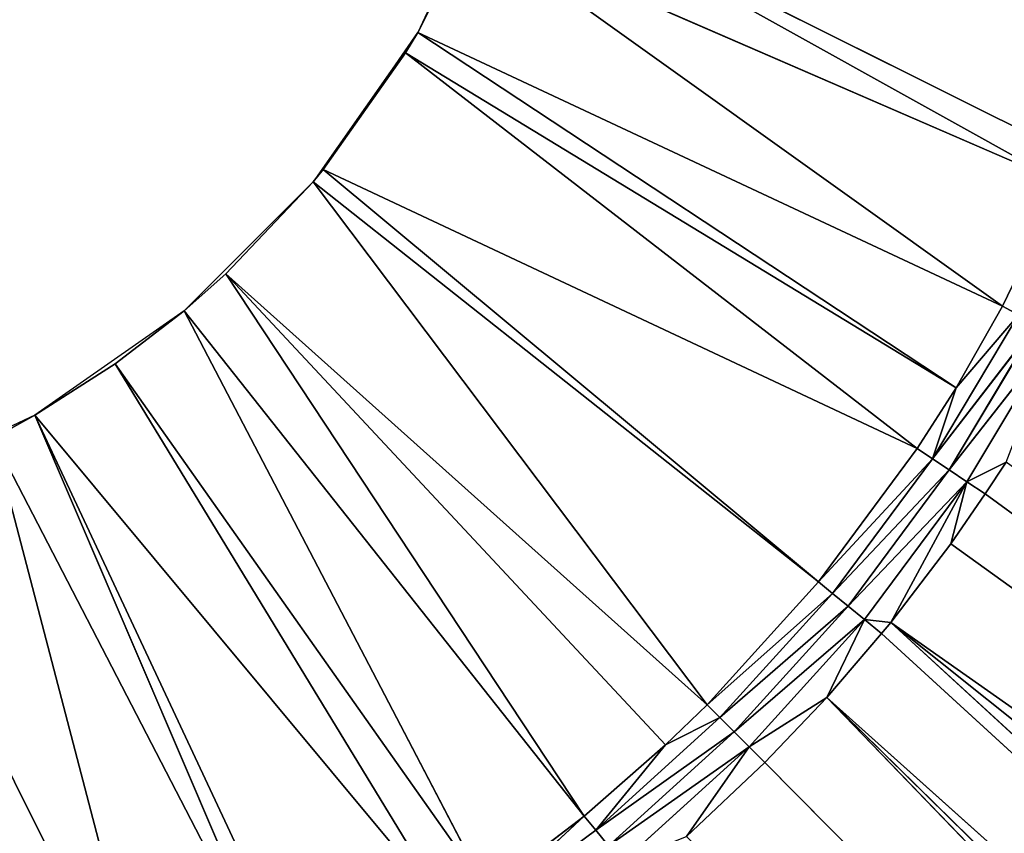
# Model space of a CAD drawing. Extents: x 0 to 500, y 0 to 420.
# Tile 133 of 256: x 261 to 281, y 172 to 189. Entities that reach past the tile are written whole.
import ezdxf

# ---------------------------------------------------------------- set-up
doc = ezdxf.new("R2010")
doc.units = 0
doc.header["$LTSCALE"] = 25.4
doc.layers.get('0').update_dxf_attribs({"linetype": 'CONTINUOUS'})

# ---------------------------------------------------------------- blocks, each defined once
blk = doc.blocks.new('5902539864175_-_S_STL')
at = {"color": 0}
for p, q in [((279.006, 23.068, 243.407), (436.078, 36.491, 353.872)), ((279.006, 23.068, 243.407), (436.078, 36.491, 353.872)), ((280.265, 23.068, 241.755), (436.078, 36.491, 353.872)), ((280.265, 23.068, 241.755), (436.078, 36.491, 353.872)), ((280.991, 23.068, 240.707), (436.078, 36.491, 353.872)), ((280.991, 23.068, 240.707), (436.078, 36.491, 353.872)), ((279.006, 23.068, 243.407), (419.553, 35.644, 355.618)), ((279.006, 23.068, 243.407), (419.553, 35.644, 355.618)), ((277.657, 23.068, 244.987), (400.669, 34.615, 355.153)), ((277.657, 23.068, 244.987), (400.669, 34.615, 355.153)), ((278.812, 23.068, 243.645), (400.669, 34.615, 355.153)), ((278.812, 23.068, 243.645), (400.669, 34.615, 355.153)), ((279.006, 23.068, 243.407), (400.669, 34.615, 355.153)), ((279.006, 23.068, 243.407), (400.669, 34.615, 355.153)), ((277.657, 23.068, 244.987), (389.686, 34.041, 354.895)), ((277.657, 23.068, 244.987), (389.686, 34.041, 354.895)), ((276.356, 23.068, 246.356), (383.702, 33.736, 354.758)), ((276.356, 23.068, 246.356), (383.702, 33.736, 354.758)), ((277.657, 23.068, 244.987), (383.702, 33.736, 354.758)), ((277.657, 23.068, 244.987), (383.702, 33.736, 354.758)), ((276.026, 22.998, 246.026), (273.065, 22.857, 248.105)), ((276.026, 22.998, 246.026), (273.065, 22.857, 248.105)), ((276.026, 22.998, 246.026), (273.35, 22.998, 248.452)), ((276.026, 22.998, 246.026), (273.35, 22.998, 248.452)), ((276.356, 23.068, 246.356), (274.705, 23.068, 247.908)), ((274.705, 23.068, 247.908), (276.026, 22.998, 246.026)), ((274.705, 23.068, 247.908), (276.026, 22.998, 246.026)), ((276.356, 23.068, 246.356), (274.705, 23.068, 247.908)), ((276.026, 22.998, 246.026), (275.709, 22.857, 245.709)), ((278.452, 22.998, 243.35), (275.709, 22.857, 245.709)), ((276.026, 22.998, 246.026), (275.709, 22.857, 245.709)), ((278.452, 22.998, 243.35), (275.709, 22.857, 245.709)), ((276.026, 22.998, 246.026), (277.657, 23.068, 244.987)), ((276.356, 23.068, 246.356), (276.026, 22.998, 246.026)), ((276.356, 23.068, 246.356), (276.026, 22.998, 246.026)), ((276.026, 22.998, 246.026), (277.657, 23.068, 244.987)), ((278.452, 22.998, 243.35), (276.026, 22.998, 246.026)), ((278.452, 22.998, 243.35), (276.026, 22.998, 246.026)), ((277.657, 23.068, 244.987), (276.356, 23.068, 246.356)), ((277.657, 23.068, 244.987), (276.356, 23.068, 246.356)), ((278.812, 23.068, 243.645), (277.657, 23.068, 244.987)), ((277.657, 23.068, 244.987), (278.452, 22.998, 243.35)), ((278.812, 23.068, 243.645), (277.657, 23.068, 244.987)), ((277.657, 23.068, 244.987), (278.452, 22.998, 243.35)), ((278.452, 22.998, 243.35), (278.105, 22.857, 243.065)), ((280.604, 22.998, 240.449), (278.105, 22.857, 243.065)), ((278.452, 22.998, 243.35), (278.105, 22.857, 243.065)), ((280.604, 22.998, 240.449), (278.105, 22.857, 243.065)), ((278.812, 23.068, 243.645), (278.452, 22.998, 243.35)), ((278.812, 23.068, 243.645), (278.452, 22.998, 243.35)), ((279.006, 23.068, 243.407), (278.452, 22.998, 243.35)), ((279.006, 23.068, 243.407), (278.452, 22.998, 243.35)), ((280.604, 22.998, 240.449), (278.452, 22.998, 243.35)), ((280.604, 22.998, 240.449), (278.452, 22.998, 243.35)), ((279.006, 23.068, 243.407), (278.812, 23.068, 243.645)), ((279.006, 23.068, 243.407), (278.812, 23.068, 243.645)), ((280.265, 23.068, 241.755), (279.006, 23.068, 243.407)), ((279.006, 23.068, 243.407), (280.604, 22.998, 240.449)), ((279.006, 23.068, 243.407), (280.604, 22.998, 240.449)), ((280.265, 23.068, 241.755), (279.006, 23.068, 243.407)), ((282.461, 22.998, 237.351), (280.23, 22.857, 240.199)), ((280.604, 22.998, 240.449), (280.23, 22.857, 240.199)), ((280.604, 22.998, 240.449), (280.23, 22.857, 240.199)), ((282.461, 22.998, 237.351), (280.23, 22.857, 240.199)), ((280.991, 23.068, 240.707), (280.265, 23.068, 241.755)), ((280.265, 23.068, 241.755), (280.604, 22.998, 240.449)), ((280.265, 23.068, 241.755), (280.604, 22.998, 240.449)), ((280.991, 23.068, 240.707), (280.265, 23.068, 241.755)), ((280.991, 23.068, 240.707), (280.604, 22.998, 240.449)), ((281.43, 23.068, 240.035), (280.604, 22.998, 240.449)), ((280.991, 23.068, 240.707), (280.604, 22.998, 240.449)), ((281.43, 23.068, 240.035), (280.604, 22.998, 240.449)), ((282.461, 22.998, 237.351), (280.604, 22.998, 240.449)), ((282.461, 22.998, 237.351), (280.604, 22.998, 240.449)), ((281.43, 23.068, 240.035), (280.991, 23.068, 240.707)), ((281.43, 23.068, 240.035), (280.991, 23.068, 240.707)), ((273.065, 22.857, 248.105), (272.798, 22.647, 247.779)), ((275.709, 22.857, 245.709), (272.798, 22.647, 247.779)), ((273.065, 22.857, 248.105), (272.798, 22.647, 247.779)), ((275.709, 22.857, 245.709), (272.798, 22.647, 247.779)), ((275.709, 22.857, 245.709), (273.065, 22.857, 248.105)), ((275.709, 22.857, 245.709), (273.065, 22.857, 248.105)), ((275.709, 22.857, 245.709), (275.411, 22.647, 245.411)), ((278.105, 22.857, 243.065), (275.411, 22.647, 245.411)), ((275.709, 22.857, 245.709), (275.411, 22.647, 245.411)), ((278.105, 22.857, 243.065), (275.411, 22.647, 245.411)), ((278.105, 22.857, 243.065), (275.709, 22.857, 245.709)), ((278.105, 22.857, 243.065), (275.709, 22.857, 245.709)), ((278.105, 22.857, 243.065), (277.779, 22.647, 242.798)), ((280.23, 22.857, 240.199), (277.779, 22.647, 242.798)), ((278.105, 22.857, 243.065), (277.779, 22.647, 242.798)), ((280.23, 22.857, 240.199), (277.779, 22.647, 242.798)), ((280.23, 22.857, 240.199), (278.105, 22.857, 243.065)), ((280.23, 22.857, 240.199), (278.105, 22.857, 243.065)), ((282.065, 22.857, 237.139), (279.88, 22.647, 239.965)), ((280.23, 22.857, 240.199), (279.88, 22.647, 239.965)), ((280.23, 22.857, 240.199), (279.88, 22.647, 239.965)), ((282.065, 22.857, 237.139), (279.88, 22.647, 239.965)), ((282.065, 22.857, 237.139), (280.23, 22.857, 240.199)), ((282.065, 22.857, 237.139), (280.23, 22.857, 240.199)), ((272.555, 22.373, 247.483), (269.965, 22.647, 249.88)), ((272.798, 22.647, 247.779), (269.965, 22.647, 249.88)), ((272.555, 22.373, 247.483), (269.965, 22.647, 249.88)), ((272.798, 22.647, 247.779), (269.965, 22.647, 249.88)), ((272.555, 22.373, 247.483), (272.798, 22.647, 247.779)), ((272.555, 22.373, 247.483), (272.798, 22.647, 247.779)), ((274.267, 22.373, 245.984), (272.798, 22.647, 247.779)), ((275.411, 22.647, 245.411), (272.798, 22.647, 247.779)), ((274.267, 22.373, 245.984), (272.798, 22.647, 247.779)), ((275.411, 22.647, 245.411), (272.798, 22.647, 247.779)), ((274.267, 22.373, 245.984), (275.411, 22.647, 245.411)), ((274.267, 22.373, 245.984), (275.411, 22.647, 245.411)), ((275.14, 22.373, 245.14), (277.779, 22.647, 242.798)), ((275.14, 22.373, 245.14), (275.411, 22.647, 245.411)), ((275.14, 22.373, 245.14), (277.779, 22.647, 242.798)), ((275.14, 22.373, 245.14), (275.411, 22.647, 245.411)), ((277.779, 22.647, 242.798), (275.411, 22.647, 245.411)), ((277.779, 22.647, 242.798), (275.411, 22.647, 245.411)), ((277.483, 22.373, 242.555), (279.88, 22.647, 239.965)), ((277.483, 22.373, 242.555), (277.779, 22.647, 242.798)), ((277.483, 22.373, 242.555), (279.88, 22.647, 239.965)), ((277.483, 22.373, 242.555), (277.779, 22.647, 242.798)), ((279.88, 22.647, 239.965), (277.779, 22.647, 242.798)), ((279.88, 22.647, 239.965), (277.779, 22.647, 242.798)), ((279.561, 22.373, 239.752), (279.88, 22.647, 239.965)), ((279.561, 22.373, 239.752), (279.88, 22.647, 239.965)), ((279.88, 22.647, 239.965), (280.377, 22.373, 238.473)), ((281.693, 22.647, 236.94), (279.88, 22.647, 239.965)), ((279.88, 22.647, 239.965), (280.377, 22.373, 238.473)), ((281.693, 22.647, 236.94), (279.88, 22.647, 239.965)), ((281.693, 22.647, 236.94), (280.377, 22.373, 238.473)), ((281.693, 22.647, 236.94), (280.377, 22.373, 238.473)), ((281.355, 22.373, 236.76), (281.693, 22.647, 236.94)), ((281.355, 22.373, 236.76), (281.693, 22.647, 236.94)), ((257.524, 11.001, 240.673), (263.606, 22.373, 252.847)), ((257.524, 11.001, 240.673), (263.606, 22.373, 252.847)), ((260.121, 11.001, 239.533), (266.357, 22.373, 251.567)), ((260.121, 11.001, 239.533), (266.357, 22.373, 251.567)), ((260.121, 11.001, 239.533), (263.606, 22.373, 252.847)), ((260.121, 11.001, 239.533), (263.606, 22.373, 252.847)), ((261, 11.001, 239.053), (269.752, 22.373, 249.561)), ((261, 11.001, 239.053), (269.752, 22.373, 249.561)), ((261, 11.001, 239.053), (266.76, 22.373, 251.355)), ((261, 11.001, 239.053), (266.76, 22.373, 251.355)), ((261, 11.001, 239.053), (266.357, 22.373, 251.567)), ((261, 11.001, 239.053), (266.357, 22.373, 251.567)), ((262.687, 11.001, 237.973), (270.503, 22.373, 249.046)), ((262.687, 11.001, 237.973), (270.503, 22.373, 249.046)), ((262.687, 11.001, 237.973), (269.752, 22.373, 249.561)), ((262.687, 11.001, 237.973), (269.752, 22.373, 249.561)), ((264.141, 11.001, 236.853), (272.555, 22.373, 247.483)), ((264.141, 11.001, 236.853), (272.555, 22.373, 247.483)), ((264.141, 11.001, 236.853), (270.503, 22.373, 249.046)), ((264.141, 11.001, 236.853), (270.503, 22.373, 249.046)), ((265.016, 11.001, 236.078), (275.14, 22.373, 245.14)), ((265.016, 11.001, 236.078), (275.14, 22.373, 245.14)), ((265.016, 11.001, 236.078), (274.267, 22.373, 245.984)), ((265.016, 11.001, 236.078), (274.267, 22.373, 245.984)), ((265.016, 11.001, 236.078), (272.555, 22.373, 247.483)), ((265.016, 11.001, 236.078), (272.555, 22.373, 247.483)), ((266.853, 11.001, 234.141), (277.483, 22.373, 242.555)), ((266.853, 11.001, 234.141), (277.483, 22.373, 242.555)), ((266.853, 11.001, 234.141), (275.14, 22.373, 245.14)), ((266.853, 11.001, 234.141), (275.14, 22.373, 245.14)), ((267.066, 11.001, 233.884), (279.561, 22.373, 239.752)), ((267.066, 11.001, 233.884), (279.561, 22.373, 239.752)), ((267.066, 11.001, 233.884), (277.483, 22.373, 242.555)), ((267.066, 11.001, 233.884), (277.483, 22.373, 242.555)), ((268.797, 11.001, 231.431), (280.377, 22.373, 238.473)), ((268.797, 11.001, 231.431), (280.377, 22.373, 238.473)), ((268.797, 11.001, 231.431), (279.561, 22.373, 239.752)), ((268.797, 11.001, 231.431), (279.561, 22.373, 239.752)), ((269.053, 11.001, 231), (281.355, 22.373, 236.76)), ((269.053, 11.001, 231), (281.355, 22.373, 236.76)), ((269.053, 11.001, 231), (280.377, 22.373, 238.473)), ((269.053, 11.001, 231), (280.377, 22.373, 238.473)), ((270.179, 11.001, 228.765), (282.61, 22.373, 234.164)), ((270.179, 11.001, 228.765), (282.61, 22.373, 234.164)), ((270.179, 11.001, 228.765), (281.355, 22.373, 236.76)), ((270.179, 11.001, 228.765), (281.355, 22.373, 236.76)), ((270.503, 22.373, 249.046), (272.555, 22.373, 247.483)), ((270.503, 22.373, 249.046), (272.555, 22.373, 247.483)), ((270.673, 11.001, 227.524), (282.847, 22.373, 233.606)), ((270.673, 11.001, 227.524), (282.847, 22.373, 233.606)), ((270.673, 11.001, 227.524), (282.61, 22.373, 234.164)), ((270.673, 11.001, 227.524), (282.61, 22.373, 234.164)), ((272.555, 22.373, 247.483), (274.267, 22.373, 245.984)), ((272.555, 22.373, 247.483), (274.267, 22.373, 245.984)), ((274.267, 22.373, 245.984), (275.14, 22.373, 245.14)), ((274.267, 22.373, 245.984), (275.14, 22.373, 245.14)), ((275.14, 22.373, 245.14), (277.483, 22.373, 242.555)), ((275.14, 22.373, 245.14), (277.483, 22.373, 242.555)), ((277.483, 22.373, 242.555), (279.561, 22.373, 239.752)), ((277.483, 22.373, 242.555), (279.561, 22.373, 239.752)), ((279.561, 22.373, 239.752), (280.377, 22.373, 238.473)), ((279.561, 22.373, 239.752), (280.377, 22.373, 238.473)), ((280.377, 22.373, 238.473), (281.355, 22.373, 236.76)), ((280.377, 22.373, 238.473), (281.355, 22.373, 236.76)), ((281.355, 22.373, 236.76), (282.61, 22.373, 234.164)), ((281.355, 22.373, 236.76), (282.61, 22.373, 234.164)), ((260.121, 11.001, 239.533), (261, 0, 239.053)), ((260.121, 11.001, 239.533), (261, 0, 239.053)), ((260.121, 11.001, 239.533), (261, 11.001, 239.053)), ((260.121, 11.001, 239.533), (261, 11.001, 239.053)), ((261, 0, 239.053), (262.687, 11.001, 237.973)), ((261, 11.001, 239.053), (261, 0, 239.053)), ((261, 11.001, 239.053), (261, 0, 239.053)), ((261, 11.001, 239.053), (262.687, 11.001, 237.973)), ((261, 0, 239.053), (262.687, 11.001, 237.973)), ((261, 11.001, 239.053), (262.687, 11.001, 237.973)), ((262.687, 11.001, 237.973), (264.141, 0, 236.853)), ((262.687, 11.001, 237.973), (264.141, 0, 236.853)), ((262.687, 11.001, 237.973), (264.141, 11.001, 236.853)), ((262.687, 11.001, 237.973), (264.141, 11.001, 236.853)), ((264.141, 0, 236.853), (265.016, 11.001, 236.078)), ((264.141, 11.001, 236.853), (264.141, 0, 236.853)), ((264.141, 11.001, 236.853), (264.141, 0, 236.853)), ((264.141, 11.001, 236.853), (265.016, 11.001, 236.078)), ((264.141, 0, 236.853), (265.016, 11.001, 236.078)), ((264.141, 11.001, 236.853), (265.016, 11.001, 236.078)), ((265.016, 11.001, 236.078), (266.853, 0, 234.141)), ((265.016, 11.001, 236.078), (266.853, 0, 234.141)), ((265.016, 11.001, 236.078), (266.853, 11.001, 234.141)), ((265.016, 11.001, 236.078), (266.853, 11.001, 234.141)), ((266.853, 0, 234.141), (267.066, 11.001, 233.884)), ((266.853, 11.001, 234.141), (266.853, 0, 234.141)), ((266.853, 11.001, 234.141), (266.853, 0, 234.141)), ((266.853, 11.001, 234.141), (267.066, 11.001, 233.884)), ((266.853, 0, 234.141), (267.066, 11.001, 233.884)), ((266.853, 11.001, 234.141), (267.066, 11.001, 233.884)), ((267.066, 11.001, 233.884), (269.053, 0, 231)), ((267.066, 11.001, 233.884), (269.053, 0, 231)), ((267.066, 11.001, 233.884), (268.797, 11.001, 231.431)), ((267.066, 11.001, 233.884), (268.797, 11.001, 231.431)), ((268.797, 11.001, 231.431), (269.053, 0, 231)), ((268.797, 11.001, 231.431), (269.053, 0, 231)), ((268.797, 11.001, 231.431), (269.053, 11.001, 231)), ((268.797, 11.001, 231.431), (269.053, 11.001, 231)), ((269.053, 0, 231), (270.179, 11.001, 228.765)), ((269.053, 0, 231), (270.179, 11.001, 228.765)), ((269.053, 0, 231), (269.053, 11.001, 231)), ((269.053, 11.001, 231), (270.179, 11.001, 228.765)), ((269.053, 0, 231), (269.053, 11.001, 231)), ((269.053, 11.001, 231), (270.179, 11.001, 228.765)), ((261, 0, 239.053), (257.524, 0, 240.673)), ((264.141, 0, 236.853), (261, 0, 239.053)), ((266.853, 0, 234.141), (264.141, 0, 236.853)), ((269.053, 0, 231), (266.853, 0, 234.141)), ((270.673, 0, 227.524), (269.053, 0, 231))]:
    blk.add_line(p, q, dxfattribs=at)
mesh = blk.add_polyface(dxfattribs=at)
corners = [(436.078, 36.491, 353.872), (280.265, 23.068, 241.755), (279.006, 23.068, 243.407)]
mesh.append_faces([[corners[k] for k in face] for face in [(0, 1, 2)]], dxfattribs={"color": 0})
mesh = blk.add_polyface(dxfattribs=at)
corners = [(419.553, 35.644, 355.618), (436.078, 36.491, 353.872), (279.006, 23.068, 243.407)]
mesh.append_faces([[corners[k] for k in face] for face in [(0, 1, 2)]], dxfattribs={"color": 0})
mesh = blk.add_polyface(dxfattribs=at)
corners = [(436.078, 36.491, 353.872), (280.991, 23.068, 240.707), (280.265, 23.068, 241.755)]
mesh.append_faces([[corners[k] for k in face] for face in [(0, 1, 2)]], dxfattribs={"color": 0})
mesh = blk.add_polyface(dxfattribs=at)
corners = [(436.078, 36.491, 353.872), (281.43, 23.068, 240.035), (280.991, 23.068, 240.707)]
mesh.append_faces([[corners[k] for k in face] for face in [(0, 1, 2)]], dxfattribs={"color": 0})
mesh = blk.add_polyface(dxfattribs=at)
corners = [(419.553, 35.644, 355.618), (279.006, 23.068, 243.407), (400.669, 34.615, 355.153)]
mesh.append_faces([[corners[k] for k in face] for face in [(0, 1, 2)]], dxfattribs={"color": 0})
mesh = blk.add_polyface(dxfattribs=at)
corners = [(400.669, 34.615, 355.153), (278.812, 23.068, 243.645), (277.657, 23.068, 244.987)]
mesh.append_faces([[corners[k] for k in face] for face in [(0, 1, 2)]], dxfattribs={"color": 0})
mesh = blk.add_polyface(dxfattribs=at)
corners = [(400.669, 34.615, 355.153), (277.657, 23.068, 244.987), (389.686, 34.041, 354.895)]
mesh.append_faces([[corners[k] for k in face] for face in [(0, 1, 2)]], dxfattribs={"color": 0})
mesh = blk.add_polyface(dxfattribs=at)
corners = [(400.669, 34.615, 355.153), (279.006, 23.068, 243.407), (278.812, 23.068, 243.645)]
mesh.append_faces([[corners[k] for k in face] for face in [(0, 1, 2)]], dxfattribs={"color": 0})
mesh = blk.add_polyface(dxfattribs=at)
corners = [(389.686, 34.041, 354.895), (277.657, 23.068, 244.987), (383.702, 33.736, 354.758)]
mesh.append_faces([[corners[k] for k in face] for face in [(0, 1, 2)]], dxfattribs={"color": 0})
mesh = blk.add_polyface(dxfattribs=at)
corners = [(383.702, 33.736, 354.758), (276.356, 23.068, 246.356), (274.705, 23.068, 247.908)]
mesh.append_faces([[corners[k] for k in face] for face in [(0, 1, 2)]], dxfattribs={"color": 0})
mesh = blk.add_polyface(dxfattribs=at)
corners = [(383.702, 33.736, 354.758), (277.657, 23.068, 244.987), (276.356, 23.068, 246.356)]
mesh.append_faces([[corners[k] for k in face] for face in [(0, 1, 2)]], dxfattribs={"color": 0})
mesh = blk.add_polyface(dxfattribs=at)
corners = [(273.35, 22.998, 248.452), (276.026, 22.998, 246.026), (273.065, 22.857, 248.105)]
mesh.append_faces([[corners[k] for k in face] for face in [(0, 1, 2)]], dxfattribs={"color": 0})
mesh = blk.add_polyface(dxfattribs=at)
corners = [(273.065, 22.857, 248.105), (276.026, 22.998, 246.026), (275.709, 22.857, 245.709)]
mesh.append_faces([[corners[k] for k in face] for face in [(0, 1, 2)]], dxfattribs={"color": 0})
mesh = blk.add_polyface(dxfattribs=at)
corners = [(273.35, 22.998, 248.452), (274.705, 23.068, 247.908), (276.026, 22.998, 246.026)]
mesh.append_faces([[corners[k] for k in face] for face in [(0, 1, 2)]], dxfattribs={"color": 0})
mesh = blk.add_polyface(dxfattribs=at)
corners = [(274.705, 23.068, 247.908), (276.356, 23.068, 246.356), (276.026, 22.998, 246.026)]
mesh.append_faces([[corners[k] for k in face] for face in [(0, 1, 2)]], dxfattribs={"color": 0})
mesh = blk.add_polyface(dxfattribs=at)
corners = [(276.026, 22.998, 246.026), (278.452, 22.998, 243.35), (275.709, 22.857, 245.709)]
mesh.append_faces([[corners[k] for k in face] for face in [(0, 1, 2)]], dxfattribs={"color": 0})
mesh = blk.add_polyface(dxfattribs=at)
corners = [(275.709, 22.857, 245.709), (278.452, 22.998, 243.35), (278.105, 22.857, 243.065)]
mesh.append_faces([[corners[k] for k in face] for face in [(0, 1, 2)]], dxfattribs={"color": 0})
mesh = blk.add_polyface(dxfattribs=at)
corners = [(276.026, 22.998, 246.026), (277.657, 23.068, 244.987), (278.452, 22.998, 243.35)]
mesh.append_faces([[corners[k] for k in face] for face in [(0, 1, 2)]], dxfattribs={"color": 0})
mesh = blk.add_polyface(dxfattribs=at)
corners = [(276.356, 23.068, 246.356), (277.657, 23.068, 244.987), (276.026, 22.998, 246.026)]
mesh.append_faces([[corners[k] for k in face] for face in [(0, 1, 2)]], dxfattribs={"color": 0})
mesh = blk.add_polyface(dxfattribs=at)
corners = [(277.657, 23.068, 244.987), (278.812, 23.068, 243.645), (278.452, 22.998, 243.35)]
mesh.append_faces([[corners[k] for k in face] for face in [(0, 1, 2)]], dxfattribs={"color": 0})
mesh = blk.add_polyface(dxfattribs=at)
corners = [(278.452, 22.998, 243.35), (280.604, 22.998, 240.449), (278.105, 22.857, 243.065)]
mesh.append_faces([[corners[k] for k in face] for face in [(0, 1, 2)]], dxfattribs={"color": 0})
mesh = blk.add_polyface(dxfattribs=at)
corners = [(278.105, 22.857, 243.065), (280.604, 22.998, 240.449), (280.23, 22.857, 240.199)]
mesh.append_faces([[corners[k] for k in face] for face in [(0, 1, 2)]], dxfattribs={"color": 0})
mesh = blk.add_polyface(dxfattribs=at)
corners = [(278.812, 23.068, 243.645), (279.006, 23.068, 243.407), (278.452, 22.998, 243.35)]
mesh.append_faces([[corners[k] for k in face] for face in [(0, 1, 2)]], dxfattribs={"color": 0})
mesh = blk.add_polyface(dxfattribs=at)
corners = [(279.006, 23.068, 243.407), (280.604, 22.998, 240.449), (278.452, 22.998, 243.35)]
mesh.append_faces([[corners[k] for k in face] for face in [(0, 1, 2)]], dxfattribs={"color": 0})
mesh = blk.add_polyface(dxfattribs=at)
corners = [(279.006, 23.068, 243.407), (280.265, 23.068, 241.755), (280.604, 22.998, 240.449)]
mesh.append_faces([[corners[k] for k in face] for face in [(0, 1, 2)]], dxfattribs={"color": 0})
mesh = blk.add_polyface(dxfattribs=at)
corners = [(280.604, 22.998, 240.449), (282.461, 22.998, 237.351), (280.23, 22.857, 240.199)]
mesh.append_faces([[corners[k] for k in face] for face in [(0, 1, 2)]], dxfattribs={"color": 0})
mesh = blk.add_polyface(dxfattribs=at)
corners = [(280.23, 22.857, 240.199), (282.461, 22.998, 237.351), (282.065, 22.857, 237.139)]
mesh.append_faces([[corners[k] for k in face] for face in [(0, 1, 2)]], dxfattribs={"color": 0})
mesh = blk.add_polyface(dxfattribs=at)
corners = [(280.265, 23.068, 241.755), (280.991, 23.068, 240.707), (280.604, 22.998, 240.449)]
mesh.append_faces([[corners[k] for k in face] for face in [(0, 1, 2)]], dxfattribs={"color": 0})
mesh = blk.add_polyface(dxfattribs=at)
corners = [(280.991, 23.068, 240.707), (281.43, 23.068, 240.035), (280.604, 22.998, 240.449)]
mesh.append_faces([[corners[k] for k in face] for face in [(0, 1, 2)]], dxfattribs={"color": 0})
mesh = blk.add_polyface(dxfattribs=at)
corners = [(280.604, 22.998, 240.449), (281.43, 23.068, 240.035), (282.461, 22.998, 237.351)]
mesh.append_faces([[corners[k] for k in face] for face in [(0, 1, 2)]], dxfattribs={"color": 0})
mesh = blk.add_polyface(dxfattribs=at)
corners = [(269.965, 22.647, 249.88), (273.065, 22.857, 248.105), (272.798, 22.647, 247.779)]
mesh.append_faces([[corners[k] for k in face] for face in [(0, 1, 2)]], dxfattribs={"color": 0})
mesh = blk.add_polyface(dxfattribs=at)
corners = [(273.065, 22.857, 248.105), (275.709, 22.857, 245.709), (272.798, 22.647, 247.779)]
mesh.append_faces([[corners[k] for k in face] for face in [(0, 1, 2)]], dxfattribs={"color": 0})
mesh = blk.add_polyface(dxfattribs=at)
corners = [(272.798, 22.647, 247.779), (275.709, 22.857, 245.709), (275.411, 22.647, 245.411)]
mesh.append_faces([[corners[k] for k in face] for face in [(0, 1, 2)]], dxfattribs={"color": 0})
mesh = blk.add_polyface(dxfattribs=at)
corners = [(275.709, 22.857, 245.709), (278.105, 22.857, 243.065), (275.411, 22.647, 245.411)]
mesh.append_faces([[corners[k] for k in face] for face in [(0, 1, 2)]], dxfattribs={"color": 0})
mesh = blk.add_polyface(dxfattribs=at)
corners = [(275.411, 22.647, 245.411), (278.105, 22.857, 243.065), (277.779, 22.647, 242.798)]
mesh.append_faces([[corners[k] for k in face] for face in [(0, 1, 2)]], dxfattribs={"color": 0})
mesh = blk.add_polyface(dxfattribs=at)
corners = [(278.105, 22.857, 243.065), (280.23, 22.857, 240.199), (277.779, 22.647, 242.798)]
mesh.append_faces([[corners[k] for k in face] for face in [(0, 1, 2)]], dxfattribs={"color": 0})
mesh = blk.add_polyface(dxfattribs=at)
corners = [(277.779, 22.647, 242.798), (280.23, 22.857, 240.199), (279.88, 22.647, 239.965)]
mesh.append_faces([[corners[k] for k in face] for face in [(0, 1, 2)]], dxfattribs={"color": 0})
mesh = blk.add_polyface(dxfattribs=at)
corners = [(280.23, 22.857, 240.199), (282.065, 22.857, 237.139), (279.88, 22.647, 239.965)]
mesh.append_faces([[corners[k] for k in face] for face in [(0, 1, 2)]], dxfattribs={"color": 0})
mesh = blk.add_polyface(dxfattribs=at)
corners = [(279.88, 22.647, 239.965), (282.065, 22.857, 237.139), (281.693, 22.647, 236.94)]
mesh.append_faces([[corners[k] for k in face] for face in [(0, 1, 2)]], dxfattribs={"color": 0})
mesh = blk.add_polyface(dxfattribs=at)
corners = [(269.965, 22.647, 249.88), (272.798, 22.647, 247.779), (272.555, 22.373, 247.483)]
mesh.append_faces([[corners[k] for k in face] for face in [(0, 1, 2)]], dxfattribs={"color": 0})
mesh = blk.add_polyface(dxfattribs=at)
corners = [(269.965, 22.647, 249.88), (272.555, 22.373, 247.483), (270.503, 22.373, 249.046)]
mesh.append_faces([[corners[k] for k in face] for face in [(0, 1, 2)]], dxfattribs={"color": 0})
mesh = blk.add_polyface(dxfattribs=at)
corners = [(272.798, 22.647, 247.779), (274.267, 22.373, 245.984), (272.555, 22.373, 247.483)]
mesh.append_faces([[corners[k] for k in face] for face in [(0, 1, 2)]], dxfattribs={"color": 0})
mesh = blk.add_polyface(dxfattribs=at)
corners = [(272.798, 22.647, 247.779), (275.411, 22.647, 245.411), (274.267, 22.373, 245.984)]
mesh.append_faces([[corners[k] for k in face] for face in [(0, 1, 2)]], dxfattribs={"color": 0})
mesh = blk.add_polyface(dxfattribs=at)
corners = [(274.267, 22.373, 245.984), (275.411, 22.647, 245.411), (275.14, 22.373, 245.14)]
mesh.append_faces([[corners[k] for k in face] for face in [(0, 1, 2)]], dxfattribs={"color": 0})
mesh = blk.add_polyface(dxfattribs=at)
corners = [(275.14, 22.373, 245.14), (277.779, 22.647, 242.798), (277.483, 22.373, 242.555)]
mesh.append_faces([[corners[k] for k in face] for face in [(0, 1, 2)]], dxfattribs={"color": 0})
mesh = blk.add_polyface(dxfattribs=at)
corners = [(275.411, 22.647, 245.411), (277.779, 22.647, 242.798), (275.14, 22.373, 245.14)]
mesh.append_faces([[corners[k] for k in face] for face in [(0, 1, 2)]], dxfattribs={"color": 0})
mesh = blk.add_polyface(dxfattribs=at)
corners = [(277.483, 22.373, 242.555), (279.88, 22.647, 239.965), (279.561, 22.373, 239.752)]
mesh.append_faces([[corners[k] for k in face] for face in [(0, 1, 2)]], dxfattribs={"color": 0})
mesh = blk.add_polyface(dxfattribs=at)
corners = [(277.779, 22.647, 242.798), (279.88, 22.647, 239.965), (277.483, 22.373, 242.555)]
mesh.append_faces([[corners[k] for k in face] for face in [(0, 1, 2)]], dxfattribs={"color": 0})
mesh = blk.add_polyface(dxfattribs=at)
corners = [(279.88, 22.647, 239.965), (280.377, 22.373, 238.473), (279.561, 22.373, 239.752)]
mesh.append_faces([[corners[k] for k in face] for face in [(0, 1, 2)]], dxfattribs={"color": 0})
mesh = blk.add_polyface(dxfattribs=at)
corners = [(279.88, 22.647, 239.965), (281.693, 22.647, 236.94), (280.377, 22.373, 238.473)]
mesh.append_faces([[corners[k] for k in face] for face in [(0, 1, 2)]], dxfattribs={"color": 0})
mesh = blk.add_polyface(dxfattribs=at)
corners = [(280.377, 22.373, 238.473), (281.693, 22.647, 236.94), (281.355, 22.373, 236.76)]
mesh.append_faces([[corners[k] for k in face] for face in [(0, 1, 2)]], dxfattribs={"color": 0})
mesh = blk.add_polyface(dxfattribs=at)
corners = [(281.693, 22.647, 236.94), (282.61, 22.373, 234.164), (281.355, 22.373, 236.76)]
mesh.append_faces([[corners[k] for k in face] for face in [(0, 1, 2)]], dxfattribs={"color": 0})
mesh = blk.add_polyface(dxfattribs=at)
corners = [(261.906, 22.373, 253.5), (257.524, 11.001, 240.673), (257.367, 11.001, 240.73)]
mesh.append_faces([[corners[k] for k in face] for face in [(0, 1, 2)]], dxfattribs={"color": 0})
mesh = blk.add_polyface(dxfattribs=at)
corners = [(260.321, 22.373, 254.022), (261.906, 22.373, 253.5), (257.367, 11.001, 240.73)]
mesh.append_faces([[corners[k] for k in face] for face in [(0, 1, 2)]], dxfattribs={"color": 0})
mesh = blk.add_polyface(dxfattribs=at)
corners = [(263.606, 22.373, 252.847), (260.121, 11.001, 239.533), (257.524, 11.001, 240.673)]
mesh.append_faces([[corners[k] for k in face] for face in [(0, 1, 2)]], dxfattribs={"color": 0})
mesh = blk.add_polyface(dxfattribs=at)
corners = [(261.906, 22.373, 253.5), (263.606, 22.373, 252.847), (257.524, 11.001, 240.673)]
mesh.append_faces([[corners[k] for k in face] for face in [(0, 1, 2)]], dxfattribs={"color": 0})
mesh = blk.add_polyface(dxfattribs=at)
corners = [(266.357, 22.373, 251.567), (261, 11.001, 239.053), (260.121, 11.001, 239.533)]
mesh.append_faces([[corners[k] for k in face] for face in [(0, 1, 2)]], dxfattribs={"color": 0})
mesh = blk.add_polyface(dxfattribs=at)
corners = [(263.606, 22.373, 252.847), (266.357, 22.373, 251.567), (260.121, 11.001, 239.533)]
mesh.append_faces([[corners[k] for k in face] for face in [(0, 1, 2)]], dxfattribs={"color": 0})
mesh = blk.add_polyface(dxfattribs=at)
corners = [(269.752, 22.373, 249.561), (262.687, 11.001, 237.973), (261, 11.001, 239.053)]
mesh.append_faces([[corners[k] for k in face] for face in [(0, 1, 2)]], dxfattribs={"color": 0})
mesh = blk.add_polyface(dxfattribs=at)
corners = [(266.76, 22.373, 251.355), (269.752, 22.373, 249.561), (261, 11.001, 239.053)]
mesh.append_faces([[corners[k] for k in face] for face in [(0, 1, 2)]], dxfattribs={"color": 0})
mesh = blk.add_polyface(dxfattribs=at)
corners = [(266.357, 22.373, 251.567), (266.76, 22.373, 251.355), (261, 11.001, 239.053)]
mesh.append_faces([[corners[k] for k in face] for face in [(0, 1, 2)]], dxfattribs={"color": 0})
mesh = blk.add_polyface(dxfattribs=at)
corners = [(270.503, 22.373, 249.046), (264.141, 11.001, 236.853), (262.687, 11.001, 237.973)]
mesh.append_faces([[corners[k] for k in face] for face in [(0, 1, 2)]], dxfattribs={"color": 0})
mesh = blk.add_polyface(dxfattribs=at)
corners = [(269.752, 22.373, 249.561), (270.503, 22.373, 249.046), (262.687, 11.001, 237.973)]
mesh.append_faces([[corners[k] for k in face] for face in [(0, 1, 2)]], dxfattribs={"color": 0})
mesh = blk.add_polyface(dxfattribs=at)
corners = [(272.555, 22.373, 247.483), (265.016, 11.001, 236.078), (264.141, 11.001, 236.853)]
mesh.append_faces([[corners[k] for k in face] for face in [(0, 1, 2)]], dxfattribs={"color": 0})
mesh = blk.add_polyface(dxfattribs=at)
corners = [(270.503, 22.373, 249.046), (272.555, 22.373, 247.483), (264.141, 11.001, 236.853)]
mesh.append_faces([[corners[k] for k in face] for face in [(0, 1, 2)]], dxfattribs={"color": 0})
mesh = blk.add_polyface(dxfattribs=at)
corners = [(275.14, 22.373, 245.14), (266.853, 11.001, 234.141), (265.016, 11.001, 236.078)]
mesh.append_faces([[corners[k] for k in face] for face in [(0, 1, 2)]], dxfattribs={"color": 0})
mesh = blk.add_polyface(dxfattribs=at)
corners = [(274.267, 22.373, 245.984), (275.14, 22.373, 245.14), (265.016, 11.001, 236.078)]
mesh.append_faces([[corners[k] for k in face] for face in [(0, 1, 2)]], dxfattribs={"color": 0})
mesh = blk.add_polyface(dxfattribs=at)
corners = [(272.555, 22.373, 247.483), (274.267, 22.373, 245.984), (265.016, 11.001, 236.078)]
mesh.append_faces([[corners[k] for k in face] for face in [(0, 1, 2)]], dxfattribs={"color": 0})
mesh = blk.add_polyface(dxfattribs=at)
corners = [(277.483, 22.373, 242.555), (267.066, 11.001, 233.884), (266.853, 11.001, 234.141)]
mesh.append_faces([[corners[k] for k in face] for face in [(0, 1, 2)]], dxfattribs={"color": 0})
mesh = blk.add_polyface(dxfattribs=at)
corners = [(275.14, 22.373, 245.14), (277.483, 22.373, 242.555), (266.853, 11.001, 234.141)]
mesh.append_faces([[corners[k] for k in face] for face in [(0, 1, 2)]], dxfattribs={"color": 0})
mesh = blk.add_polyface(dxfattribs=at)
corners = [(279.561, 22.373, 239.752), (268.797, 11.001, 231.431), (267.066, 11.001, 233.884)]
mesh.append_faces([[corners[k] for k in face] for face in [(0, 1, 2)]], dxfattribs={"color": 0})
mesh = blk.add_polyface(dxfattribs=at)
corners = [(277.483, 22.373, 242.555), (279.561, 22.373, 239.752), (267.066, 11.001, 233.884)]
mesh.append_faces([[corners[k] for k in face] for face in [(0, 1, 2)]], dxfattribs={"color": 0})
mesh = blk.add_polyface(dxfattribs=at)
corners = [(280.377, 22.373, 238.473), (269.053, 11.001, 231), (268.797, 11.001, 231.431)]
mesh.append_faces([[corners[k] for k in face] for face in [(0, 1, 2)]], dxfattribs={"color": 0})
mesh = blk.add_polyface(dxfattribs=at)
corners = [(279.561, 22.373, 239.752), (280.377, 22.373, 238.473), (268.797, 11.001, 231.431)]
mesh.append_faces([[corners[k] for k in face] for face in [(0, 1, 2)]], dxfattribs={"color": 0})
mesh = blk.add_polyface(dxfattribs=at)
corners = [(281.355, 22.373, 236.76), (270.179, 11.001, 228.765), (269.053, 11.001, 231)]
mesh.append_faces([[corners[k] for k in face] for face in [(0, 1, 2)]], dxfattribs={"color": 0})
mesh = blk.add_polyface(dxfattribs=at)
corners = [(280.377, 22.373, 238.473), (281.355, 22.373, 236.76), (269.053, 11.001, 231)]
mesh.append_faces([[corners[k] for k in face] for face in [(0, 1, 2)]], dxfattribs={"color": 0})
mesh = blk.add_polyface(dxfattribs=at)
corners = [(282.61, 22.373, 234.164), (270.673, 11.001, 227.524), (270.179, 11.001, 228.765)]
mesh.append_faces([[corners[k] for k in face] for face in [(0, 1, 2)]], dxfattribs={"color": 0})
mesh = blk.add_polyface(dxfattribs=at)
corners = [(281.355, 22.373, 236.76), (282.61, 22.373, 234.164), (270.179, 11.001, 228.765)]
mesh.append_faces([[corners[k] for k in face] for face in [(0, 1, 2)]], dxfattribs={"color": 0})
mesh = blk.add_polyface(dxfattribs=at)
corners = [(282.847, 22.373, 233.606), (284.022, 22.373, 230.321), (270.673, 11.001, 227.524)]
mesh.append_faces([[corners[k] for k in face] for face in [(0, 1, 2)]], dxfattribs={"color": 0})
mesh = blk.add_polyface(dxfattribs=at)
corners = [(282.61, 22.373, 234.164), (282.847, 22.373, 233.606), (270.673, 11.001, 227.524)]
mesh.append_faces([[corners[k] for k in face] for face in [(0, 1, 2)]], dxfattribs={"color": 0})
mesh = blk.add_polyface(dxfattribs=at)
corners = [(261, 0, 239.053), (257.524, 0, 240.673), (260.121, 11.001, 239.533)]
mesh.append_faces([[corners[k] for k in face] for face in [(0, 1, 2)]], dxfattribs={"color": 0})
mesh = blk.add_polyface(dxfattribs=at)
corners = [(261, 0, 239.053), (260.121, 11.001, 239.533), (261, 11.001, 239.053)]
mesh.append_faces([[corners[k] for k in face] for face in [(0, 1, 2)]], dxfattribs={"color": 0})
mesh = blk.add_polyface(dxfattribs=at)
corners = [(264.141, 0, 236.853), (261, 0, 239.053), (262.687, 11.001, 237.973)]
mesh.append_faces([[corners[k] for k in face] for face in [(0, 1, 2)]], dxfattribs={"color": 0})
mesh = blk.add_polyface(dxfattribs=at)
corners = [(262.687, 11.001, 237.973), (261, 0, 239.053), (261, 11.001, 239.053)]
mesh.append_faces([[corners[k] for k in face] for face in [(0, 1, 2)]], dxfattribs={"color": 0})
mesh = blk.add_polyface(dxfattribs=at)
corners = [(264.141, 0, 236.853), (262.687, 11.001, 237.973), (264.141, 11.001, 236.853)]
mesh.append_faces([[corners[k] for k in face] for face in [(0, 1, 2)]], dxfattribs={"color": 0})
mesh = blk.add_polyface(dxfattribs=at)
corners = [(265.016, 11.001, 236.078), (266.853, 0, 234.141), (264.141, 0, 236.853)]
mesh.append_faces([[corners[k] for k in face] for face in [(0, 1, 2)]], dxfattribs={"color": 0})
mesh = blk.add_polyface(dxfattribs=at)
corners = [(265.016, 11.001, 236.078), (264.141, 0, 236.853), (264.141, 11.001, 236.853)]
mesh.append_faces([[corners[k] for k in face] for face in [(0, 1, 2)]], dxfattribs={"color": 0})
mesh = blk.add_polyface(dxfattribs=at)
corners = [(266.853, 11.001, 234.141), (266.853, 0, 234.141), (265.016, 11.001, 236.078)]
mesh.append_faces([[corners[k] for k in face] for face in [(0, 1, 2)]], dxfattribs={"color": 0})
mesh = blk.add_polyface(dxfattribs=at)
corners = [(267.066, 11.001, 233.884), (269.053, 0, 231), (266.853, 0, 234.141)]
mesh.append_faces([[corners[k] for k in face] for face in [(0, 1, 2)]], dxfattribs={"color": 0})
mesh = blk.add_polyface(dxfattribs=at)
corners = [(267.066, 11.001, 233.884), (266.853, 0, 234.141), (266.853, 11.001, 234.141)]
mesh.append_faces([[corners[k] for k in face] for face in [(0, 1, 2)]], dxfattribs={"color": 0})
mesh = blk.add_polyface(dxfattribs=at)
corners = [(268.797, 11.001, 231.431), (269.053, 0, 231), (267.066, 11.001, 233.884)]
mesh.append_faces([[corners[k] for k in face] for face in [(0, 1, 2)]], dxfattribs={"color": 0})
mesh = blk.add_polyface(dxfattribs=at)
corners = [(269.053, 11.001, 231), (269.053, 0, 231), (268.797, 11.001, 231.431)]
mesh.append_faces([[corners[k] for k in face] for face in [(0, 1, 2)]], dxfattribs={"color": 0})
mesh = blk.add_polyface(dxfattribs=at)
corners = [(270.179, 11.001, 228.765), (270.673, 0, 227.524), (269.053, 0, 231)]
mesh.append_faces([[corners[k] for k in face] for face in [(0, 1, 2)]], dxfattribs={"color": 0})
mesh = blk.add_polyface(dxfattribs=at)
corners = [(270.179, 11.001, 228.765), (269.053, 0, 231), (269.053, 11.001, 231)]
mesh.append_faces([[corners[k] for k in face] for face in [(0, 1, 2)]], dxfattribs={"color": 0})

msp = doc.modelspace()

# ---------------------------------------------------------------- block references
at = {"color": 254, "extrusion": (0, -1, -5.55112e-17)}
msp.add_blockref('5902539864175_-_S_STL', (0, 0, -420), dxfattribs=at)

doc.saveas('drawing.dxf')
